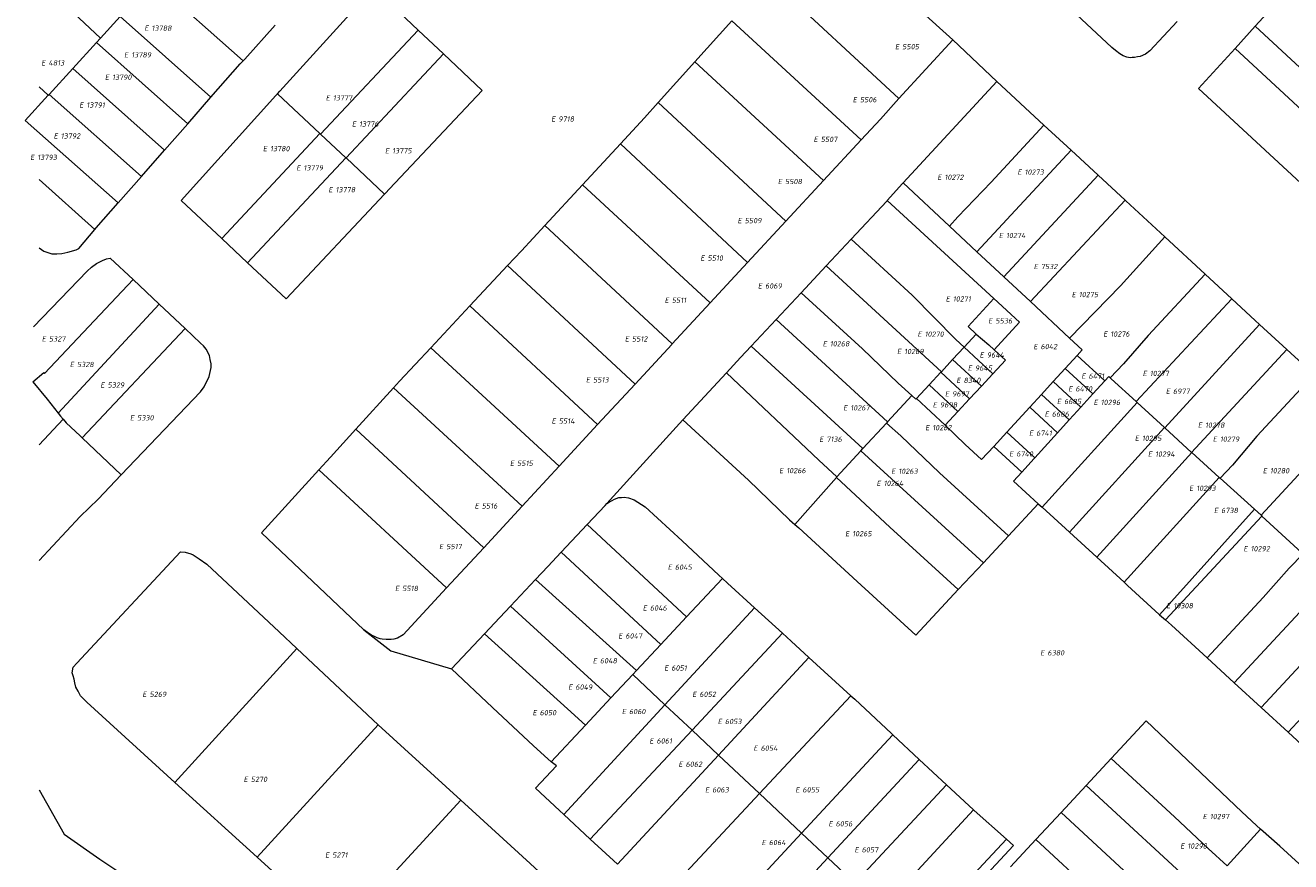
# Model space of a CAD drawing. Header units: metres. Extents: x 103584 to 105269, y 427126 to 429210.
# Tile 33 of 50: x 103584 to 103800, y 428491 to 428634. Entities that reach past the tile are written whole.
import ezdxf
from ezdxf.enums import TextEntityAlignment as Align

# ---------------------------------------------------------------- set-up
doc = ezdxf.new("R2010")
doc.units = ezdxf.units.M
doc.layers.add('B-WE-KG-GRENS_PERCEEL-G', color=1, linetype='Continuous', lineweight=18)
doc.layers.add('B-WE-KG-GRENS_PERCEEL-S', color=7, linetype='Continuous', lineweight=25)
doc.styles.add('NLCS-ISO', font='NLCS-ISO.ttf')

# ---------------------------------------------------------------- blocks, each defined once
blk = doc.blocks.new('SKG-PERCEELNUMMER-SO')
at = {"style": 'NLCS-ISO', "oblique": 10, "flags": 1}
for tag, p in [('GEMEENTECODE', (0, 2.55)), ('PERCEELGROOTTE', (0, -2.45))]:
    blk.add_attdef(tag, text='', height=1.8, dxfattribs=at).set_placement(p, align=Align.MIDDLE_CENTER)
at = {"style": 'NLCS-ISO', "oblique": 10}
blk.add_attdef('SECTIE', text='', height=1.8, dxfattribs=at).set_placement((-0.5, 0), align=Align.MIDDLE_RIGHT)
blk.add_attdef('PERCEELNUMMER', text='', height=1.8, dxfattribs=at).set_placement((0.5, 0), align=Align.MIDDLE_LEFT)

msp = doc.modelspace()

# ---------------------------------------------------------------- linework, layer by layer
at = {"layer": 'B-WE-KG-GRENS_PERCEEL-G', "flags": 128}
for points in [[(103720.236, 428651.877), (103742.612, 428631.612)], [(103780.958, 428634.772), (103776.266, 428629.754), (103775.515, 428629.207), (103774.649, 428628.802), (103774.165, 428628.701), (103773.681, 428628.599), (103773.283, 428628.591), (103772.886, 428628.582), (103772.345, 428628.674), (103771.692, 428628.916), (103771.173, 428629.212), (103770.385, 428629.826), (103769.793, 428630.327), (103764.608, 428635.164), (103759.422, 428640), (103756.437, 428642.631), (103755.688, 428643.294)], [(103586.606, 428641.642), (103587.346, 428640.932), (103593.463, 428635.303), (103597.077, 428631.913)], [(103606.044, 428641.739), (103621.478, 428628.047)], [(103711.389, 428642.059), (103733.434, 428621.581)], [(103627.309, 428622.407), (103627.709, 428622.849), (103642.517, 428639.215), (103643.164, 428639.833), (103643.811, 428640.451), (103651.358, 428633.301)], [(103794.275, 428633.94), (103797.736, 428637.745)], [(103597.077, 428631.913), (103600.448, 428635.607)], [(103615.961, 428621.814), (103600.448, 428635.607)], [(103698.606, 428627.873), (103704.92, 428634.879)], [(103704.92, 428634.879), (103726.959, 428614.544)], [(103621.478, 428628.047), (103621.761, 428628.343), (103626.928, 428634.128)], [(103651.358, 428633.301), (103634.676, 428615.515)], [(103651.358, 428633.301), (103655.678, 428629.209)], [(103790.841, 428630.164), (103794.275, 428633.94)], [(103812.611, 428617.014), (103794.275, 428633.94)], [(103592.355, 428626.739), (103596.401, 428631.172)], [(103596.401, 428631.172), (103597.077, 428631.913)], [(103611.999, 428617.305), (103596.401, 428631.172)], [(103742.612, 428631.612), (103733.434, 428621.581)], [(103742.612, 428631.612), (103750.129, 428624.511)], [(103784.603, 428623.304), (103790.841, 428630.164)], [(103790.841, 428630.164), (103809.086, 428613.218)], [(103615.961, 428621.814), (103620.96, 428627.504), (103621.478, 428628.047)], [(103655.678, 428629.209), (103639.021, 428611.45)], [(103655.678, 428629.209), (103662.271, 428622.962), (103646.47, 428606.191), (103645.783, 428605.462), (103645.613, 428605.281)], [(103692.337, 428620.915), (103698.606, 428627.873)], [(103698.606, 428627.873), (103720.554, 428607.621)], [(103588.309, 428622.304), (103592.355, 428626.739)], [(103608.036, 428612.795), (103592.355, 428626.739)], [(103586.606, 428623.594), (103588.18, 428622.163)], [(103750.129, 428624.511), (103734.137, 428607.209)], [(103758.199, 428617.052), (103750.129, 428624.511)], [(103584.261, 428617.869), (103588.18, 428622.163)], [(103588.18, 428622.163), (103588.309, 428622.304)], [(103604.074, 428608.286), (103588.309, 428622.304)], [(103610.848, 428604.209), (103627.038, 428622.107), (103627.309, 428622.407)], [(103611.999, 428617.305), (103615.961, 428621.814)], [(103627.309, 428622.407), (103634.557, 428615.627)], [(103733.434, 428621.581), (103730.256, 428618.108), (103726.959, 428614.544)], [(103802.817, 428606.467), (103784.603, 428623.304)], [(103685.902, 428613.891), (103689.965, 428618.283), (103692.337, 428620.915)], [(103692.337, 428620.915), (103714.117, 428600.663)], [(103600.112, 428603.777), (103584.261, 428617.869)], [(103608.036, 428612.795), (103611.999, 428617.305)], [(103758.199, 428617.052), (103749.161, 428607.304), (103743.502, 428601.403), (103742.053, 428599.825)], [(103762.824, 428612.776), (103758.199, 428617.052)], [(103617.794, 428597.709), (103634.557, 428615.627)], [(103634.557, 428615.627), (103634.676, 428615.515)], [(103634.676, 428615.515), (103638.988, 428611.481)], [(103604.074, 428608.286), (103608.036, 428612.795)], [(103679.405, 428606.87), (103685.902, 428613.891)], [(103685.902, 428613.891), (103707.567, 428593.583)], [(103726.959, 428614.544), (103720.554, 428607.621)], [(103762.824, 428612.776), (103746.755, 428595.44)], [(103767.435, 428608.513), (103762.824, 428612.776)], [(103622.224, 428593.564), (103638.988, 428611.481)], [(103638.988, 428611.481), (103639.021, 428611.45)], [(103639.021, 428611.45), (103645.613, 428605.281)], [(103600.112, 428603.777), (103604.074, 428608.286)], [(103751.368, 428591.137), (103767.435, 428608.513)], [(103772.037, 428604.259), (103767.435, 428608.513)], [(103596.157, 428599.262), (103586.606, 428607.754)], [(103672.99, 428599.937), (103679.405, 428606.87)], [(103679.405, 428606.87), (103701.217, 428586.72)], [(103720.554, 428607.621), (103714.117, 428600.663)], [(103734.137, 428607.209), (103734.055, 428607.12), (103731.441, 428604.166)], [(103734.137, 428607.209), (103742.053, 428599.825)], [(103617.794, 428597.709), (103610.848, 428604.209)], [(103645.613, 428605.281), (103628.815, 428587.397), (103622.224, 428593.564)], [(103731.441, 428604.166), (103731.339, 428604.051), (103725.278, 428597.573)], [(103731.441, 428604.166), (103749.651, 428587.434)], [(103755.891, 428586.918), (103772.037, 428604.259)], [(103778.851, 428597.96), (103772.201, 428604.108), (103772.037, 428604.259)], [(103596.157, 428599.262), (103596.369, 428599.517), (103600.112, 428603.777)], [(103666.616, 428593.075), (103668.985, 428595.608), (103672.99, 428599.937)], [(103672.99, 428599.937), (103694.736, 428579.713)], [(103714.117, 428600.663), (103707.567, 428593.583)], [(103742.053, 428599.825), (103746.755, 428595.44)], [(103586.606, 428596.127), (103587.442, 428595.534), (103588.789, 428595.089), (103589.636, 428595.104), (103590.482, 428595.118), (103591.494, 428595.367), (103592.96, 428595.79), (103593.414, 428595.964), (103596.157, 428599.262)], [(103622.224, 428593.564), (103617.794, 428597.709)], [(103725.278, 428597.573), (103721.007, 428593.009)], [(103725.278, 428597.573), (103735.663, 428588.04), (103743.166, 428580.434), (103744.569, 428579.162)], [(103762.563, 428580.695), (103771.257, 428589.594), (103778.851, 428597.96)], [(103785.733, 428591.598), (103778.851, 428597.96)], [(103746.755, 428595.44), (103751.368, 428591.137)], [(103585.635, 428582.613), (103594.831, 428592.098), (103595.565, 428592.786), (103596.438, 428593.457), (103596.976, 428593.743), (103597.434, 428593.968), (103598.111, 428594.237), (103598.77, 428594.363), (103602.686, 428590.676)], [(103707.567, 428593.583), (103701.217, 428586.72)], [(103660.176, 428586.187), (103666.616, 428593.075)], [(103666.616, 428593.075), (103688.387, 428572.85)], [(103721.007, 428593.009), (103716.737, 428588.445)], [(103721.007, 428593.009), (103740.672, 428574.956)], [(103751.368, 428591.137), (103755.891, 428586.918)], [(103785.733, 428591.598), (103776.002, 428581.142), (103771.765, 428576.284), (103769.508, 428573.908)], [(103790.287, 428587.389), (103785.733, 428591.598)], [(103585.547, 428573.235), (103587.438, 428574.822), (103587.56, 428574.669), (103602.686, 428590.676)], [(103602.686, 428590.676), (103607.117, 428586.505)], [(103701.217, 428586.72), (103694.736, 428579.713)], [(103716.737, 428588.445), (103712.466, 428583.881)], [(103716.737, 428588.445), (103727.208, 428578.833), (103733.31, 428573), (103735.63, 428570.874)], [(103749.651, 428587.434), (103745.234, 428582.664), (103746.622, 428581.377)], [(103749.651, 428587.434), (103754.022, 428583.387), (103749.671, 428578.693)], [(103755.891, 428586.918), (103762.563, 428580.695)], [(103790.287, 428587.389), (103773.951, 428569.841)], [(103794.999, 428583.036), (103794.272, 428583.705), (103790.287, 428587.389)], [(103589.895, 428567.875), (103607.117, 428586.505)], [(103607.117, 428586.505), (103611.548, 428582.334)], [(103653.508, 428579.056), (103660.176, 428586.187)], [(103660.176, 428586.187), (103681.973, 428565.916)], [(103593.969, 428563.676), (103611.548, 428582.334)], [(103614.161, 428571.532), (103614.775, 428572.34), (103615.657, 428574.152), (103616, 428575.677), (103616.013, 428576.318), (103615.825, 428577.057), (103615.699, 428577.716), (103615.126, 428578.791), (103614.7, 428579.347), (103614.195, 428579.842), (103611.548, 428582.334)], [(103712.466, 428583.881), (103708.188, 428579.309)], [(103712.466, 428583.881), (103731.506, 428566.402)], [(103778.833, 428565.37), (103794.999, 428583.036)], [(103799.676, 428578.735), (103794.999, 428583.036)], [(103744.569, 428579.162), (103746.622, 428581.377)], [(103746.622, 428581.377), (103748.771, 428579.527), (103749.671, 428578.693)], [(103762.563, 428580.695), (103764.72, 428578.683), (103763.851, 428577.734)], [(103647.138, 428572.213), (103648.136, 428573.31), (103653.508, 428579.056)], [(103653.508, 428579.056), (103675.423, 428558.836)], [(103694.736, 428579.713), (103694.64, 428579.61), (103688.387, 428572.85)], [(103708.188, 428579.309), (103706.394, 428577.391), (103703.966, 428574.762)], [(103727.288, 428561.827), (103708.188, 428579.309)], [(103742.593, 428577.032), (103744.569, 428579.162)], [(103749.475, 428574.597), (103744.569, 428579.162)], [(103749.475, 428574.597), (103751.608, 428576.897), (103749.671, 428578.693)], [(103799.676, 428578.735), (103783.409, 428561.181)], [(103804.313, 428574.472), (103799.676, 428578.735)], [(103740.672, 428574.956), (103742.593, 428577.032)], [(103742.593, 428577.032), (103747.513, 428572.482)], [(103761.797, 428575.492), (103763.851, 428577.734)], [(103763.851, 428577.734), (103768.596, 428573.389)], [(103703.966, 428574.762), (103696.545, 428566.723)], [(103703.966, 428574.762), (103719.731, 428559.84), (103722.846, 428556.996)], [(103738.58, 428572.701), (103740.58, 428574.857)], [(103740.58, 428574.857), (103740.672, 428574.956)], [(103740.58, 428574.857), (103745.5, 428570.307)], [(103747.513, 428572.482), (103749.475, 428574.597)], [(103759.76, 428573.268), (103761.797, 428575.492)], [(103761.797, 428575.492), (103766.543, 428571.147)], [(103768.596, 428573.389), (103769.271, 428574.126), (103769.508, 428573.908)], [(103769.508, 428573.908), (103769.678, 428573.753)], [(103769.678, 428573.753), (103773.951, 428569.841)], [(103804.313, 428574.472), (103794.559, 428563.945), (103790.374, 428558.982), (103788.254, 428556.748)], [(103585.547, 428573.235), (103587.993, 428570.263), (103589.895, 428567.875)], [(103600.645, 428557.323), (103614.161, 428571.532)], [(103640.714, 428565.155), (103647.138, 428572.213)], [(103647.138, 428572.213), (103669.074, 428551.973)], [(103688.387, 428572.85), (103681.973, 428565.916)], [(103736.424, 428570.377), (103738.58, 428572.701)], [(103743.49, 428568.133), (103738.58, 428572.701)], [(103745.5, 428570.307), (103747.513, 428572.482)], [(103757.751, 428571.074), (103759.76, 428573.268)], [(103759.76, 428573.268), (103764.506, 428568.923)], [(103768.596, 428573.389), (103766.543, 428571.147)], [(103735.63, 428570.874), (103731.506, 428566.402)], [(103736.308, 428570.252), (103735.63, 428570.874)], [(103736.424, 428570.377), (103736.308, 428570.252)], [(103741.349, 428565.817), (103736.424, 428570.377)], [(103743.49, 428568.133), (103745.5, 428570.307)], [(103755.762, 428568.902), (103757.751, 428571.074)], [(103757.751, 428571.074), (103762.502, 428566.724)], [(103774.124, 428569.682), (103757.886, 428551.791)], [(103764.506, 428568.923), (103766.543, 428571.147)], [(103773.951, 428569.841), (103774.124, 428569.682)], [(103774.124, 428569.682), (103778.778, 428565.421)], [(103589.895, 428567.875), (103590.292, 428567.377), (103590.708, 428566.863)], [(103741.349, 428565.817), (103743.49, 428568.133)], [(103751.837, 428564.617), (103755.762, 428568.902)], [(103755.762, 428568.902), (103760.529, 428564.537)], [(103762.502, 428566.724), (103763.221, 428567.52), (103764.506, 428568.923)], [(103811.426, 428567.946), (103795.254, 428550.445)], [(103586.606, 428562.467), (103590.708, 428566.863)], [(103590.708, 428566.863), (103591.215, 428566.235), (103593.641, 428563.989), (103593.969, 428563.676)], [(103634.366, 428558.181), (103636.361, 428560.372), (103640.714, 428565.155)], [(103640.714, 428565.155), (103662.526, 428544.893)], [(103681.973, 428565.916), (103675.423, 428558.836)], [(103683.531, 428552.423), (103696.545, 428566.723)], [(103696.545, 428566.723), (103707.732, 428556.404), (103714.745, 428549.646), (103715.64, 428548.88)], [(103731.31, 428566.189), (103727.288, 428561.827)], [(103731.506, 428566.402), (103731.31, 428566.189)], [(103731.31, 428566.189), (103733.76, 428563.997), (103740.365, 428557.7), (103752.131, 428546.937)], [(103741.349, 428565.817), (103744.752, 428562.497), (103747.551, 428559.937), (103749.621, 428562.197)], [(103760.529, 428564.537), (103762.502, 428566.724)], [(103778.778, 428565.421), (103762.545, 428547.535)], [(103778.778, 428565.421), (103778.833, 428565.37)], [(103778.833, 428565.37), (103783.409, 428561.181)], [(103593.969, 428563.676), (103600.645, 428557.323)], [(103749.621, 428562.197), (103751.837, 428564.617)], [(103751.837, 428564.617), (103756.636, 428560.223)], [(103756.636, 428560.223), (103760.529, 428564.537)], [(103722.846, 428556.996), (103726.944, 428561.453)], [(103726.944, 428561.453), (103727.288, 428561.827)], [(103726.944, 428561.453), (103747.844, 428542.332)], [(103749.621, 428562.197), (103754.42, 428557.803)], [(103783.43, 428561.161), (103767.204, 428543.278)], [(103783.409, 428561.181), (103783.43, 428561.161)], [(103783.43, 428561.161), (103788.084, 428556.901)], [(103675.423, 428558.836), (103669.074, 428551.973)], [(103754.42, 428557.803), (103756.535, 428560.112), (103756.636, 428560.223)], [(103586.606, 428542.728), (103593.646, 428550.217), (103596.727, 428553.204), (103600.645, 428557.323)], [(103642.051, 428530.847), (103624.585, 428547.434), (103634.366, 428558.181)], [(103634.366, 428558.181), (103656.166, 428538.018)], [(103715.64, 428548.88), (103722.749, 428556.887)], [(103722.749, 428556.887), (103722.846, 428556.996)], [(103722.749, 428556.887), (103726.004, 428553.879), (103731.875, 428548.417), (103743.558, 428537.729)], [(103753.002, 428556.254), (103754.42, 428557.803)], [(103771.863, 428539.022), (103788.084, 428556.901)], [(103788.084, 428556.901), (103788.254, 428556.748)], [(103788.254, 428556.748), (103794.145, 428551.463)], [(103753.002, 428556.254), (103757.219, 428552.401)], [(103680.197, 428548.859), (103683.257, 428552.126), (103683.531, 428552.423)], [(103683.531, 428552.423), (103684.031, 428552.749), (103684.449, 428552.976), (103684.866, 428553.202), (103685.585, 428553.453), (103686.059, 428553.496), (103686.533, 428553.539), (103687.276, 428553.385), (103688.195, 428553.092), (103690.113, 428551.89), (103696.405, 428546.05), (103702.696, 428540.21), (103703.285, 428539.663)], [(103752.131, 428546.937), (103757.219, 428552.401)], [(103757.219, 428552.401), (103757.886, 428551.791)], [(103669.074, 428551.973), (103662.526, 428544.893)], [(103757.886, 428551.791), (103762.545, 428547.535)], [(103794.145, 428551.463), (103777.913, 428533.453)], [(103795.412, 428550.301), (103778.924, 428532.574)], [(103794.145, 428551.463), (103795.254, 428550.445)], [(103795.254, 428550.445), (103795.412, 428550.301)], [(103795.412, 428550.301), (103802.231, 428544.046)], [(103675.764, 428544.126), (103680.197, 428548.859)], [(103680.197, 428548.859), (103697.162, 428533.101)], [(103715.64, 428548.88), (103716.315, 428548.303), (103726.313, 428539.124), (103736.31, 428529.944), (103743.558, 428537.729)], [(103747.844, 428542.332), (103752.131, 428546.937)], [(103762.545, 428547.535), (103767.204, 428543.278)], [(103609.801, 428504.804), (103594.751, 428518.501), (103594.185, 428519.075), (103593.678, 428519.57), (103593.289, 428520.407), (103592.881, 428521.103), (103592.694, 428521.842), (103592.628, 428522.422), (103592.421, 428523.019), (103592.275, 428523.538), (103592.405, 428524.521), (103593.059, 428525.149), (103610.771, 428544.166), (103611.551, 428544.135), (103612.514, 428543.865), (103612.917, 428543.67), (103613.97, 428542.987), (103615.241, 428542.073)], [(103662.526, 428544.893), (103656.166, 428538.018)], [(103671.37, 428539.443), (103673.49, 428541.698), (103675.764, 428544.126)], [(103675.764, 428544.126), (103692.76, 428528.383)], [(103802.429, 428543.86), (103800.078, 428541.384), (103795.629, 428536.371), (103786.053, 428526.075)], [(103615.241, 428542.073), (103627.603, 428530.531), (103630.639, 428527.681)], [(103743.558, 428537.729), (103747.844, 428542.332)], [(103767.204, 428543.278), (103771.863, 428539.022)], [(103667.133, 428534.936), (103671.37, 428539.443)], [(103671.37, 428539.443), (103688.595, 428523.918)], [(103697.162, 428533.101), (103703.285, 428539.663)], [(103703.285, 428539.663), (103704.162, 428538.849), (103708.759, 428534.651)], [(103807.07, 428539.478), (103790.662, 428521.84)], [(103656.166, 428538.018), (103648.762, 428530.014), (103647.839, 428529.471), (103647.164, 428529.274), (103646.714, 428529.237), (103646.263, 428529.2), (103645.88, 428529.213), (103645.175, 428529.272), (103644.853, 428529.318), (103644.351, 428529.519), (103643.868, 428529.751), (103643.385, 428529.982), (103642.718, 428530.415), (103642.051, 428530.847)], [(103771.863, 428539.022), (103772.486, 428538.453), (103777.841, 428533.515), (103777.913, 428533.453)], [(103662.679, 428530.198), (103665.272, 428532.957), (103667.133, 428534.936)], [(103667.133, 428534.936), (103684.239, 428519.249)], [(103811.624, 428535.184), (103795.273, 428517.604)], [(103692.76, 428528.383), (103697.162, 428533.101)], [(103693.486, 428518.078), (103708.759, 428534.651)], [(103708.759, 428534.651), (103713.555, 428530.272)], [(103777.913, 428533.453), (103778.924, 428532.574)], [(103642.051, 428530.847), (103646.654, 428527.31), (103657.054, 428524.215)], [(103778.924, 428532.574), (103779.954, 428531.677), (103786.053, 428526.075)], [(103816.21, 428530.925), (103799.883, 428513.37)], [(103657.054, 428524.215), (103662.679, 428530.198)], [(103662.679, 428530.198), (103676.813, 428517.401), (103679.897, 428514.595)], [(103688.595, 428523.918), (103692.76, 428528.383)], [(103698.104, 428513.736), (103713.555, 428530.272)], [(103713.555, 428530.272), (103715.018, 428528.937), (103718.051, 428526.167)], [(103609.801, 428504.804), (103630.639, 428527.681)], [(103630.639, 428527.681), (103644.505, 428514.665)], [(103702.619, 428509.491), (103718.051, 428526.167)], [(103718.051, 428526.167), (103725.242, 428519.601)], [(103674.064, 428508.342), (103673.486, 428508.819), (103671.034, 428511.051), (103664.044, 428517.633), (103657.054, 428524.215)], [(103786.053, 428526.075), (103790.662, 428521.84)], [(103684.239, 428519.249), (103687.978, 428523.256)], [(103687.978, 428523.256), (103688.595, 428523.918)], [(103687.978, 428523.256), (103693.486, 428518.078)], [(103790.662, 428521.84), (103795.273, 428517.604)], [(103676.198, 428499.319), (103693.486, 428518.078)], [(103679.897, 428514.595), (103684.239, 428519.249)], [(103693.486, 428518.078), (103698.104, 428513.736)], [(103709.633, 428502.897), (103725.242, 428519.601)], [(103725.242, 428519.601), (103725.874, 428519.024), (103732.142, 428513.176), (103732.38, 428512.954)], [(103795.273, 428517.604), (103799.883, 428513.37)], [(103623.838, 428492.029), (103644.505, 428514.665)], [(103644.505, 428514.665), (103658.612, 428501.794)], [(103674.064, 428508.342), (103679.897, 428514.595)], [(103680.727, 428495.137), (103698.104, 428513.736)], [(103698.104, 428513.736), (103702.619, 428509.491)], [(103795.19, 428496.819), (103794.466, 428497.465), (103791.955, 428499.766), (103775.661, 428515.311), (103769.696, 428508.893)], [(103799.883, 428513.37), (103804.494, 428509.135)], [(103716.809, 428496.151), (103732.38, 428512.954)], [(103732.38, 428512.954), (103736.904, 428508.737)], [(103685.37, 428490.851), (103702.619, 428509.491)], [(103702.619, 428509.491), (103709.633, 428502.897)], [(103769.696, 428508.893), (103765.407, 428504.277)], [(103769.696, 428508.893), (103780.48, 428498.928), (103786.254, 428493.544), (103789.485, 428490.582)], [(103676.198, 428499.319), (103675.467, 428499.993), (103671.399, 428503.805), (103674.934, 428507.625), (103674.064, 428508.342)], [(103721.309, 428491.92), (103736.904, 428508.737)], [(103736.904, 428508.737), (103741.558, 428504.397)], [(103609.801, 428504.804), (103623.838, 428492.029)], [(103586.606, 428503.517), (103590.916, 428495.972), (103596.998, 428491.686), (103601.771, 428488.489), (103607.096, 428484.391), (103608.716, 428483.486), (103613.269, 428479.701), (103618.836, 428475.293), (103622.898, 428471.637), (103627.839, 428466.989), (103642.177, 428453.715), (103658.125, 428439.11), (103675.476, 428425.88), (103676.816, 428424.568)], [(103692.353, 428484.403), (103709.633, 428502.897)], [(103709.633, 428502.897), (103716.809, 428496.151)], [(103725.9, 428487.604), (103741.558, 428504.397)], [(103741.558, 428504.397), (103746.167, 428500.1)], [(103765.407, 428504.277), (103761.113, 428499.656)], [(103765.407, 428504.277), (103785.246, 428485.948)], [(103637.902, 428479.229), (103658.612, 428501.794)], [(103658.612, 428501.794), (103660.578, 428500), (103670.457, 428490.986), (103686.8, 428475.879)], [(103680.727, 428495.137), (103676.198, 428499.319)], [(103730.554, 428483.228), (103746.167, 428500.1)], [(103746.167, 428500.1), (103746.275, 428500), (103751.781, 428495.099)], [(103761.113, 428499.656), (103756.817, 428495.034)], [(103761.113, 428499.656), (103780.984, 428481.289)], [(103699.666, 428477.651), (103716.809, 428496.151)], [(103716.809, 428496.151), (103721.309, 428491.92)], [(103795.19, 428496.819), (103789.485, 428490.582)], [(103813.714, 428479.956), (103798.459, 428493.905), (103795.19, 428496.819)], [(103685.37, 428490.851), (103680.727, 428495.137)], [(103735.961, 428478.145), (103751.781, 428495.099)], [(103751.781, 428495.099), (103753.001, 428494.013), (103737.185, 428476.994)], [(103756.817, 428495.034), (103752.48, 428490.367)], [(103756.817, 428495.034), (103776.726, 428476.634)], [(103623.838, 428492.029), (103637.902, 428479.229)], [(103704.198, 428473.467), (103721.309, 428491.92)], [(103721.309, 428491.92), (103725.9, 428487.604)]]:
    msp.add_lwpolyline(points, dxfattribs=at)

# ---------------------------------------------------------------- block references
at = {"layer": 'B-WE-KG-GRENS_PERCEEL-S', "xscale": 0.5, "yscale": 0.5, "zscale": 0.5}
for p, values in [((103605.569, 428633.625), {'PERCEELNUMMER': '13788', 'SECTIE': 'E'}), ((103733.737, 428630.464), {'PERCEELNUMMER': '5505', 'SECTIE': 'E'}), ((103587.959, 428627.69), {'PERCEELNUMMER': '4813', 'SECTIE': 'E'}), ((103602.104, 428629.066), {'PERCEELNUMMER': '13789', 'SECTIE': 'E'}), ((103598.822, 428625.237), {'PERCEELNUMMER': '13790', 'SECTIE': 'E'}), ((103636.532, 428621.717), {'PERCEELNUMMER': '13777', 'SECTIE': 'E'}), ((103726.513, 428621.41), {'PERCEELNUMMER': '5506', 'SECTIE': 'E'}), ((103594.445, 428620.496), {'PERCEELNUMMER': '13791', 'SECTIE': 'E'}), ((103641, 428617.25), {'PERCEELNUMMER': '13776', 'SECTIE': 'E'}), ((103675.022, 428618.109), {'PERCEELNUMMER': '9718', 'SECTIE': 'E'}), ((103590.069, 428615.207), {'PERCEELNUMMER': '13792', 'SECTIE': 'E'}), ((103719.831, 428614.64), {'PERCEELNUMMER': '5507', 'SECTIE': 'E'}), ((103625.801, 428613.048), {'PERCEELNUMMER': '13780', 'SECTIE': 'E'}), ((103646.652, 428612.691), {'PERCEELNUMMER': '13775', 'SECTIE': 'E'}), ((103586.057, 428611.56), {'PERCEELNUMMER': '13793', 'SECTIE': 'E'}), ((103631.517, 428609.773), {'PERCEELNUMMER': '13779', 'SECTIE': 'E'}), ((103740.968, 428608.161), {'PERCEELNUMMER': '10272', 'SECTIE': 'E'}), ((103754.64, 428609.036), {'PERCEELNUMMER': '10273', 'SECTIE': 'E'}), ((103636.988, 428606.035), {'PERCEELNUMMER': '13778', 'SECTIE': 'E'}), ((103713.729, 428607.429), {'PERCEELNUMMER': '5508', 'SECTIE': 'E'}), ((103706.846, 428600.758), {'PERCEELNUMMER': '5509', 'SECTIE': 'E'}), ((103751.468, 428598.208), {'PERCEELNUMMER': '10274', 'SECTIE': 'E'}), ((103700.503, 428594.368), {'PERCEELNUMMER': '5510', 'SECTIE': 'E'}), ((103757.418, 428592.914), {'PERCEELNUMMER': '7532', 'SECTIE': 'E'}), ((103710.326, 428589.605), {'PERCEELNUMMER': '6069', 'SECTIE': 'E'}), ((103694.401, 428587.157), {'PERCEELNUMMER': '5511', 'SECTIE': 'E'}), ((103742.39, 428587.38), {'PERCEELNUMMER': '10271', 'SECTIE': 'E'}), ((103763.898, 428588.127), {'PERCEELNUMMER': '10275', 'SECTIE': 'E'}), ((103749.648, 428583.635), {'PERCEELNUMMER': '5536', 'SECTIE': 'E'}), ((103588.046, 428580.558), {'PERCEELNUMMER': '5327', 'SECTIE': 'E'}), ((103687.598, 428580.547), {'PERCEELNUMMER': '5512', 'SECTIE': 'E'}), ((103721.39, 428579.723), {'PERCEELNUMMER': '10268', 'SECTIE': 'E'}), ((103737.577, 428581.364), {'PERCEELNUMMER': '10270', 'SECTIE': 'E'}), ((103769.286, 428581.392), {'PERCEELNUMMER': '10276', 'SECTIE': 'E'}), ((103734.077, 428578.411), {'PERCEELNUMMER': '10269', 'SECTIE': 'E'}), ((103748.179, 428577.804), {'PERCEELNUMMER': '9644', 'SECTIE': 'E'}), ((103757.362, 428579.244), {'PERCEELNUMMER': '6042', 'SECTIE': 'E'}), ((103592.833, 428576.185), {'PERCEELNUMMER': '5328', 'SECTIE': 'E'}), ((103746.16, 428575.568), {'PERCEELNUMMER': '9645', 'SECTIE': 'E'}), ((103680.955, 428573.557), {'PERCEELNUMMER': '5513', 'SECTIE': 'E'}), ((103744.212, 428573.476), {'PERCEELNUMMER': '8340', 'SECTIE': 'E'}), ((103765.561, 428574.197), {'PERCEELNUMMER': '6471', 'SECTIE': 'E'}), ((103776.022, 428574.656), {'PERCEELNUMMER': '10277', 'SECTIE': 'E'}), ((103598.055, 428572.677), {'PERCEELNUMMER': '5329', 'SECTIE': 'E'}), ((103742.265, 428571.168), {'PERCEELNUMMER': '9697', 'SECTIE': 'E'}), ((103763.325, 428572.034), {'PERCEELNUMMER': '6470', 'SECTIE': 'E'}), ((103779.973, 428571.613), {'PERCEELNUMMER': '6977', 'SECTIE': 'E'}), ((103740.173, 428569.293), {'PERCEELNUMMER': '9698', 'SECTIE': 'E'}), ((103761.378, 428569.87), {'PERCEELNUMMER': '6685', 'SECTIE': 'E'}), ((103767.64, 428569.717), {'PERCEELNUMMER': '10296', 'SECTIE': 'E'}), ((103603.103, 428567.084), {'PERCEELNUMMER': '5330', 'SECTIE': 'E'}), ((103724.89, 428568.786), {'PERCEELNUMMER': '10267', 'SECTIE': 'E'}), ((103759.286, 428567.706), {'PERCEELNUMMER': '6686', 'SECTIE': 'E'}), ((103675.093, 428566.526), {'PERCEELNUMMER': '5514', 'SECTIE': 'E'}), ((103738.89, 428565.395), {'PERCEELNUMMER': '10262', 'SECTIE': 'E'}), ((103785.451, 428565.826), {'PERCEELNUMMER': '10278', 'SECTIE': 'E'}), ((103720.809, 428563.417), {'PERCEELNUMMER': '7136', 'SECTIE': 'E'}), ((103756.618, 428564.461), {'PERCEELNUMMER': '6741', 'SECTIE': 'E'}), ((103774.675, 428563.58), {'PERCEELNUMMER': '10295', 'SECTIE': 'E'}), ((103787.996, 428563.431), {'PERCEELNUMMER': '10279', 'SECTIE': 'E'}), ((103753.228, 428560.926), {'PERCEELNUMMER': '6740', 'SECTIE': 'E'}), ((103776.92, 428560.886), {'PERCEELNUMMER': '10294', 'SECTIE': 'E'}), ((103667.99, 428559.315), {'PERCEELNUMMER': '5515', 'SECTIE': 'E'}), ((103713.952, 428558.067), {'PERCEELNUMMER': '10266', 'SECTIE': 'E'}), ((103733.093, 428557.958), {'PERCEELNUMMER': '10263', 'SECTIE': 'E'}), ((103796.527, 428558.042), {'PERCEELNUMMER': '10280', 'SECTIE': 'E'}), ((103730.577, 428555.88), {'PERCEELNUMMER': '10264', 'SECTIE': 'E'}), ((103783.954, 428555.049), {'PERCEELNUMMER': '10293', 'SECTIE': 'E'}), ((103661.947, 428552.024), {'PERCEELNUMMER': '5516', 'SECTIE': 'E'}), ((103788.194, 428551.259), {'PERCEELNUMMER': '6738', 'SECTIE': 'E'}), ((103725.212, 428547.292), {'PERCEELNUMMER': '10265', 'SECTIE': 'E'}), ((103655.886, 428545.093), {'PERCEELNUMMER': '5517', 'SECTIE': 'E'}), ((103793.234, 428544.721), {'PERCEELNUMMER': '10292', 'SECTIE': 'E'}), ((103694.932, 428541.569), {'PERCEELNUMMER': '6045', 'SECTIE': 'E'}), ((103648.362, 428537.942), {'PERCEELNUMMER': '5518', 'SECTIE': 'E'}), ((103690.662, 428534.591), {'PERCEELNUMMER': '6046', 'SECTIE': 'E'}), ((103780.063, 428534.992), {'PERCEELNUMMER': '10308', 'SECTIE': 'E'}), ((103686.48, 428529.83), {'PERCEELNUMMER': '6047', 'SECTIE': 'E'}), ((103758.541, 428526.937), {'PERCEELNUMMER': '6380', 'SECTIE': 'E'}), ((103682.124, 428525.591), {'PERCEELNUMMER': '6048', 'SECTIE': 'E'}), ((103694.322, 428524.352), {'PERCEELNUMMER': '6051', 'SECTIE': 'E'}), ((103605.226, 428519.86), {'PERCEELNUMMER': '5269', 'SECTIE': 'E'}), ((103677.941, 428521.091), {'PERCEELNUMMER': '6049', 'SECTIE': 'E'}), ((103699.114, 428519.852), {'PERCEELNUMMER': '6052', 'SECTIE': 'E'}), ((103671.842, 428516.721), {'PERCEELNUMMER': '6050', 'SECTIE': 'E'}), ((103687.09, 428516.917), {'PERCEELNUMMER': '6060', 'SECTIE': 'E'}), ((103703.47, 428515.221), {'PERCEELNUMMER': '6053', 'SECTIE': 'E'}), ((103691.795, 428511.896), {'PERCEELNUMMER': '6061', 'SECTIE': 'E'}), ((103709.569, 428510.657), {'PERCEELNUMMER': '6054', 'SECTIE': 'E'}), ((103696.761, 428507.918), {'PERCEELNUMMER': '6062', 'SECTIE': 'E'}), ((103622.511, 428505.344), {'PERCEELNUMMER': '5270', 'SECTIE': 'E'}), ((103701.292, 428503.548), {'PERCEELNUMMER': '6063', 'SECTIE': 'E'}), ((103716.714, 428503.548), {'PERCEELNUMMER': '6055', 'SECTIE': 'E'}), ((103722.377, 428497.744), {'PERCEELNUMMER': '6056', 'SECTIE': 'E'}), ((103786.271, 428498.983), {'PERCEELNUMMER': '10297', 'SECTIE': 'E'}), ((103710.963, 428494.548), {'PERCEELNUMMER': '6064', 'SECTIE': 'E'}), ((103726.821, 428493.309), {'PERCEELNUMMER': '6057', 'SECTIE': 'E'}), ((103782.443, 428493.951), {'PERCEELNUMMER': '10298', 'SECTIE': 'E'}), ((103636.423, 428492.406), {'PERCEELNUMMER': '5271', 'SECTIE': 'E'})]:
    msp.add_blockref('SKG-PERCEELNUMMER-SO', p, dxfattribs=at).add_auto_attribs(values)

doc.saveas('drawing.dxf')
